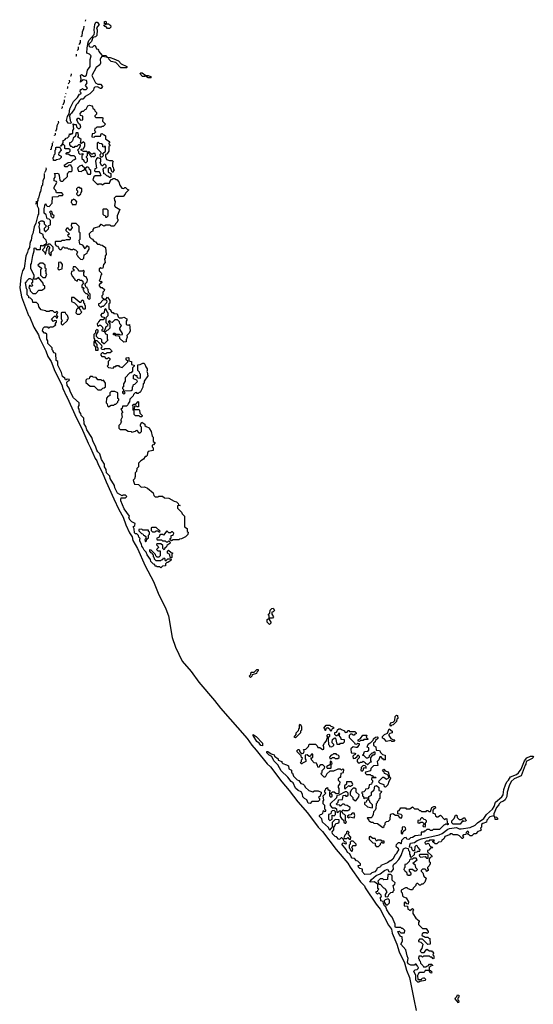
# Model space of a CAD drawing. Extents: x 2708302 to 2968450, y 494490 to 722710.
# Tile 52 of 256: x 2711138 to 2716848, y 691075 to 702027. Entities that reach past the tile are written whole.
import ezdxf

# ---------------------------------------------------------------- set-up
doc = ezdxf.new("R2010")
doc.units = 0

msp = doc.modelspace()

# ---------------------------------------------------------------- linework, layer by layer
at = {"layer": '0CON20XD'}
for points in [[(2711705, 700872), (2711675, 700878), (2711657, 700905), (2711668, 700952), (2711689, 700981), (2711694, 701035), (2711735, 701117), (2711780, 701160), (2711802, 701198), (2711818, 701202), (2711820, 701215), (2711810, 701225), (2711815, 701250), (2711825, 701250), (2711835, 701260), (2711845, 701250), (2711875, 701250), (2711890, 701265), (2711870, 701295), (2711888, 701325), (2711879, 701349), (2711842, 701358), (2711812, 701332), (2711820, 701365), (2711813, 701405), (2711825, 701418), (2711855, 701400), (2711865, 701400), (2711879, 701411), (2711892, 701465), (2711922, 701508), (2711922, 701585), (2711932, 701625), (2711913, 701643), (2711884, 701655), (2711889, 701715), (2711897, 701775), (2711906, 701795), (2711967, 701863), (2711970, 701885), (2711964, 701915), (2711974, 701975), (2711985, 702000), (2711998, 701998), (2712020, 701975), (2711990, 701935), (2711997, 701915), (2711995, 701850), (2711980, 701835), (2711952, 701828), (2711934, 701785), (2711907, 701755), (2711907, 701737), (2711917, 701727), (2711945, 701720), (2711965, 701740), (2711975, 701740), (2711992, 701702), (2712005, 701700), (2712015, 701690), (2712018, 701675), (2712052, 701632), (2712095, 701628), (2712105, 701618), (2712110, 701610), (2712145, 701608), (2712185, 701592), (2712235, 701568), (2712265, 701538), (2712330, 701505), (2712330, 701495), (2712325, 701490), (2712263, 701493), (2712205, 701550), (2712154, 701564), (2712132, 701585), (2712128, 701598), (2712110, 701605), (2712110, 701610), (2712052, 701618), (2712038, 701602), (2712033, 701587), (2712036, 701545), (2712028, 701525), (2711986, 701494), (2711938, 701405), (2711980, 701325), (2712005, 701310), (2712035, 701310), (2712058, 701285), (2712045, 701260), (2712035, 701260), (2712002, 701282), (2711972, 701278), (2711960, 701265), (2711958, 701242), (2711916, 701204), (2711867, 701173), (2711840, 701145), (2711818, 701142), (2711801, 701129), (2711783, 701097), (2711765, 701080), (2711748, 701035), (2711715, 700988), (2711698, 700972), (2711690, 700955), (2711698, 700905), (2711710, 700885), (2711705, 700872)], [(2711849, 701956), (2711850, 701955), (2711848, 701925), (2711832, 701888), (2711827, 701843), (2711818, 701836)], [(2711868, 702027), (2711870, 702025), (2711865, 702010), (2711864, 702011)], [(2712135, 701930), (2712115, 701930), (2712098, 701948), (2712085, 701950), (2712070, 701965), (2712100, 701975), (2712100, 701980), (2712082, 701982), (2712082, 702008), (2712095, 702010), (2712100, 702005), (2712100, 701980), (2712125, 701980), (2712135, 701970), (2712148, 701968), (2712150, 701945), (2712135, 701930)], [(2711789, 701725), (2711788, 701695), (2711778, 701685)], [(2711809, 701801), (2711808, 701775), (2711800, 701755), (2711796, 701753)], [(2711767, 701642), (2711765, 701620), (2711761, 701620)], [(2711709, 701426), (2711710, 701425), (2711705, 701400), (2711702, 701403)], [(2712595, 701380), (2712565, 701382), (2712535, 701400), (2712526, 701394), (2712504, 701394), (2712473, 701427), (2712485, 701437), (2712500, 701435), (2712538, 701408), (2712567, 701407), (2712590, 701395), (2712600, 701385), (2712595, 701380)], [(2711670, 701285), (2711670, 701265), (2711665, 701260), (2711664, 701263)], [(2711689, 701354), (2711690, 701335), (2711685, 701320), (2711678, 701313)], [(2711640, 701174), (2711640, 701165), (2711637, 701164)], [(2711649, 701208), (2711650, 701205), (2711647, 701198)], [(2712705, 695930), (2712695, 695940), (2712665, 695940), (2712655, 695950), (2712645, 695950), (2712638, 695968), (2712625, 695970), (2712595, 696002), (2712592, 696022), (2712554, 696075), (2712543, 696103), (2712522, 696125), (2712508, 696158), (2712495, 696170), (2712492, 696192), (2712473, 696225), (2712472, 696248), (2712478, 696258), (2712462, 696272), (2712458, 696288), (2712438, 696308), (2712425, 696310), (2712415, 696320), (2712410, 696365), (2712400, 696385), (2712418, 696402), (2712420, 696425), (2712385, 696440), (2712365, 696460), (2712352, 696485), (2712360, 696505), (2712298, 696585), (2712263, 696677), (2712260, 696695), (2712265, 696710), (2712315, 696710), (2712330, 696725), (2712315, 696740), (2712285, 696740), (2712275, 696730), (2712225, 696760), (2712195, 696820), (2712190, 696845), (2712142, 696925), (2712138, 696948), (2712102, 696985), (2712100, 697025), (2712080, 697055), (2712080, 697085), (2712047, 697135), (2712028, 697198), (2712005, 697220), (2711995, 697240), (2711982, 697285), (2711955, 697330), (2711940, 697380), (2711884, 697465), (2711872, 697502), (2711855, 697530), (2711850, 697595), (2711835, 697610), (2711822, 697625), (2711818, 697648), (2711802, 697665), (2711800, 697695), (2711790, 697705), (2711790, 697725), (2711800, 697735), (2711800, 697765), (2711735, 697822), (2711702, 697885), (2711688, 697928), (2711665, 697960), (2711660, 697995), (2711672, 698008), (2711688, 698012), (2711690, 698025), (2711665, 698030), (2711655, 698020), (2711645, 698020), (2711638, 698038), (2711615, 698060), (2711602, 698102), (2711562, 698185), (2711560, 698225), (2711542, 698235), (2711540, 698315), (2711522, 698322), (2711510, 698335), (2711510, 698345), (2711500, 698355), (2711498, 698378), (2711452, 698425), (2711450, 698455), (2711440, 698475), (2711438, 698528), (2711425, 698540), (2711415, 698540), (2711392, 698565), (2711400, 698595), (2711415, 698610), (2711445, 698610), (2711455, 698600), (2711465, 698600), (2711475, 698610), (2711505, 698610), (2711538, 698632), (2711530, 698645), (2711548, 698662), (2711548, 698678), (2711525, 698680), (2711515, 698670), (2711490, 698695), (2711525, 698730), (2711538, 698728), (2711542, 698712), (2711558, 698712), (2711560, 698725), (2711550, 698735), (2711550, 698755), (2711558, 698762), (2711560, 698775), (2711545, 698780), (2711535, 698770), (2711525, 698770), (2711505, 698790), (2711475, 698790), (2711465, 698780), (2711435, 698780), (2711425, 698790), (2711375, 698800), (2711350, 698835), (2711348, 698858), (2711325, 698880), (2711282, 698882), (2711278, 698908), (2711258, 698928), (2711240, 698935), (2711238, 698948), (2711222, 698965), (2711220, 699025), (2711213, 699035), (2711203, 699103), (2711205, 699110), (2711218, 699112), (2711220, 699125), (2711242, 699148), (2711255, 699150), (2711280, 699135), (2711280, 699105), (2711270, 699095), (2711280, 699065), (2711265, 699060), (2711255, 699070), (2711245, 699070), (2711240, 699045), (2711250, 699035), (2711252, 699012), (2711285, 698980), (2711315, 698980), (2711352, 699018), (2711385, 699020), (2711418, 699042), (2711418, 699068), (2711402, 699072), (2711400, 699095), (2711378, 699118), (2711345, 699160), (2711325, 699140), (2711292, 699142), (2711290, 699155), (2711300, 699165), (2711300, 699185), (2711260, 699255), (2711260, 699305), (2711270, 699315), (2711284, 699406), (2711300, 699455), (2711300, 699485), (2711308, 699488), (2711325, 699470), (2711365, 699470), (2711370, 699475), (2711372, 699518), (2711395, 699510), (2711412, 699528), (2711428, 699532), (2711440, 699545), (2711432, 699575), (2711403, 699603), (2711398, 699638), (2711360, 699655), (2711363, 699695), (2711354, 699725), (2711360, 699755), (2711350, 699765), (2711350, 699775), (2711375, 699790), (2711395, 699790), (2711408, 699778), (2711410, 699755), (2711430, 699735), (2711428, 699722), (2711410, 699705), (2711410, 699685), (2711422, 699672), (2711428, 699672), (2711458, 699702), (2711460, 699715), (2711450, 699725), (2711462, 699738), (2711480, 699745), (2711480, 699795), (2711465, 699810), (2711442, 699812), (2711430, 699855), (2711410, 699875), (2711410, 699925), (2711420, 699975), (2711428, 699978), (2711430, 699965), (2711442, 699952), (2711465, 699950), (2711500, 699985), (2711502, 700058), (2711565, 700060), (2711575, 700070), (2711615, 700070), (2711620, 700075), (2711618, 700088), (2711605, 700100), (2711545, 700100), (2711538, 700128), (2711520, 700145), (2711520, 700165), (2711550, 700215), (2711548, 700228), (2711520, 700235), (2711522, 700262), (2711530, 700275), (2711530, 700305), (2711522, 700318), (2711555, 700320), (2711570, 700315), (2711578, 700295), (2711582, 700242), (2711595, 700230), (2711618, 700232), (2711628, 700242), (2711630, 700255), (2711648, 700262), (2711668, 700282), (2711670, 700315), (2711678, 700322), (2711682, 700338), (2711715, 700340), (2711720, 700345), (2711720, 700385), (2711712, 700392), (2711708, 700408), (2711685, 700410), (2711665, 700390), (2711642, 700392), (2711632, 700408), (2711675, 700440), (2711708, 700442), (2711735, 700470), (2711748, 700472), (2711760, 700485), (2711758, 700498), (2711742, 700512), (2711705, 700512), (2711675, 700530), (2711652, 700532), (2711665, 700550), (2711688, 700552), (2711700, 700565), (2711698, 700578), (2711685, 700590), (2711645, 700590), (2711640, 700595), (2711640, 700625), (2711625, 700640), (2711610, 700640), (2711600, 700625), (2711595, 700620), (2711590, 700625), (2711610, 700640), (2711620, 700665), (2711620, 700685), (2711638, 700692), (2711655, 700710), (2711668, 700712), (2711688, 700732), (2711692, 700758), (2711705, 700750), (2711715, 700760), (2711728, 700762), (2711730, 700795), (2711738, 700815), (2711732, 700868), (2711745, 700860), (2711765, 700860), (2711770, 700835), (2711788, 700818), (2711802, 700818), (2711818, 700832), (2711808, 700858), (2711792, 700872), (2711772, 700915), (2711785, 700930), (2711795, 700930), (2711815, 700910), (2711838, 700912), (2711840, 700955), (2711812, 700962), (2711810, 700985), (2711832, 701008), (2711845, 701010), (2711865, 701030), (2711878, 701032), (2711895, 701070), (2711915, 701078), (2711938, 701068), (2711948, 701058), (2711952, 701042), (2711968, 701028), (2711972, 701012), (2711990, 700995), (2711990, 700975), (2711972, 700958), (2711972, 700952), (2711985, 700940), (2712055, 700940), (2712060, 700935), (2712058, 700898), (2712090, 700865), (2712065, 700840), (2712055, 700840), (2712045, 700830), (2711995, 700830), (2711985, 700820), (2711972, 700818), (2711970, 700795), (2711978, 700788), (2711980, 700775), (2711965, 700760), (2711942, 700758), (2711940, 700725), (2711965, 700720), (2711975, 700730), (2712035, 700730), (2712042, 700758), (2712055, 700760), (2712065, 700750), (2712078, 700748), (2712090, 700735), (2712092, 700702), (2712138, 700668), (2712130, 700655), (2712130, 700645), (2712140, 700635), (2712140, 700625), (2712130, 700615), (2712130, 700565), (2712105, 700530), (2712092, 700528), (2712090, 700505), (2712102, 700472), (2712135, 700460), (2712165, 700460), (2712178, 700448), (2712170, 700435), (2712170, 700395), (2712178, 700388), (2712180, 700365), (2712190, 700355), (2712182, 700348), (2712178, 700332), (2712165, 700330), (2712148, 700378), (2712135, 700380), (2712122, 700368), (2712122, 700332), (2712150, 700315), (2712150, 700275), (2712145, 700270), (2712135, 700270), (2712118, 700288), (2712105, 700290), (2712088, 700308), (2712072, 700312), (2712070, 700355), (2712060, 700365), (2712075, 700380), (2712098, 700382), (2712100, 700405), (2712088, 700418), (2712075, 700420), (2712058, 700402), (2712052, 700402), (2712032, 700435), (2712040, 700455), (2712038, 700478), (2712005, 700490), (2711992, 700478), (2711980, 700455), (2711990, 700375), (2711972, 700368), (2711970, 700345), (2711975, 700340), (2712018, 700338), (2712030, 700325), (2712040, 700295), (2712035, 700290), (2711975, 700290)], [(2711610, 701063), (2711610, 701045), (2711605, 701040), (2711604, 701041)], [(2711630, 701137), (2711630, 701115), (2711620, 701085), (2711614, 701079)], [(2711566, 700899), (2711566, 700900), (2711566, 700899), (2711568, 700885), (2711552, 700848), (2711548, 700808), (2711535, 700784)], [(2711530, 700766), (2711530, 700745), (2711525, 700740), (2711524, 700743)], [(2711875, 700440), (2711890, 700455), (2711890, 700485), (2711880, 700495), (2711880, 700505), (2711890, 700515), (2711890, 700555), (2711885, 700560), (2711845, 700560), (2711820, 700575), (2711822, 700588), (2711848, 700592), (2711860, 700625), (2711860, 700655), (2711845, 700670), (2711825, 700650), (2711812, 700652), (2711820, 700695), (2711780, 700725), (2711790, 700735), (2711788, 700768), (2711765, 700770), (2711760, 700765), (2711758, 700732), (2711732, 700708), (2711725, 700680), (2711705, 700660), (2711692, 700658), (2711690, 700635), (2711702, 700622), (2711715, 700620), (2711725, 700610), (2711745, 700610), (2711755, 700620), (2711778, 700622), (2711795, 700640), (2711808, 700638), (2711810, 700625), (2711800, 700595), (2711780, 700575), (2711790, 700565), (2711790, 700545), (2711805, 700530), (2711838, 700538), (2711840, 700525), (2711830, 700515), (2711830, 700485), (2711850, 700465), (2711852, 700452), (2711865, 700440), (2711875, 700440)], [(2711500, 700654), (2711500, 700625), (2711490, 700615), (2711485, 700580), (2711482, 700586)], [(2711504, 700670), (2711510, 700665), (2711502, 700661)], [(2712055, 700500), (2712070, 700515), (2712062, 700538), (2712090, 700565), (2712090, 700615), (2712085, 700620), (2712075, 700610), (2712062, 700612), (2712060, 700635), (2712048, 700648), (2712025, 700650), (2712015, 700660), (2712005, 700660), (2712000, 700655), (2712000, 700595), (2712040, 700555), (2712040, 700535), (2712030, 700525), (2712032, 700502), (2712055, 700500)], [(2711512, 700462), (2711510, 700495), (2711518, 700502), (2711520, 700525), (2711530, 700535), (2711530, 700575), (2711540, 700585), (2711540, 700605), (2711545, 700610), (2711585, 700610), (2711600, 700575), (2711572, 700548), (2711570, 700525), (2711598, 700508), (2711598, 700495), (2711580, 700475), (2711545, 700470), (2711535, 700462), (2711512, 700462)], [(2711965, 700500), (2711980, 700515), (2711978, 700538), (2711955, 700540), (2711945, 700530), (2711935, 700530), (2711908, 700558), (2711902, 700558), (2711902, 700542), (2711918, 700528), (2711920, 700515), (2711932, 700502), (2711955, 700510), (2711965, 700500)], [(2711825, 700340), (2711835, 700350), (2711848, 700352), (2711860, 700365), (2711858, 700378), (2711840, 700395), (2711835, 700410), (2711802, 700398), (2711780, 700375), (2711792, 700342), (2711825, 700340)], [(2711410, 700318), (2711408, 700265), (2711395, 700240), (2711390, 700185), (2711380, 700175), (2711370, 700115), (2711360, 700105), (2711347, 700043), (2711340, 700035), (2711340, 700015), (2711330, 700005), (2711330, 699955), (2711348, 699928), (2711348, 699865), (2711338, 699852), (2711318, 699765), (2711298, 699722), (2711285, 699650), (2711272, 699625), (2711266, 699575), (2711257, 699563), (2711251, 699539), (2711246, 699495), (2711230, 699470), (2711225, 699440), (2711206, 699395), (2711186, 699265), (2711170, 699235), (2711151, 699159), (2711138, 699045), (2711157, 698945), (2711236, 698736), (2711245, 698727), (2711296, 698606), (2711345, 698520), (2711357, 698485), (2711427, 698343), (2711452, 698282), (2711486, 698225), (2711528, 698118), (2711606, 697966), (2711616, 697926), (2711656, 697836), (2711666, 697825), (2711769, 697595), (2711826, 697486), (2711897, 697317), (2711926, 697265), (2711976, 697146), (2711995, 697120), (2712008, 697078), (2712056, 696996), (2712097, 696887), (2712185, 696697), (2712238, 696578), (2712286, 696495), (2712318, 696408), (2712359, 696319), (2712386, 696275), (2712397, 696235), (2712446, 696145), (2712531, 695951), (2712625, 695777), (2712677, 695647), (2712763, 695475), (2712790, 695395), (2712831, 695155), (2712868, 695048), (2712942, 694892), (2713045, 694776), (2713129, 694659), (2713305, 694456), (2713370, 694370), (2713665, 694033), (2713718, 693958), (2713765, 693903), (2713890, 693750), (2713925, 693716), (2714051, 693551), (2714134, 693455), (2714228, 693328), (2714336, 693205), (2714457, 693047), (2714505, 692997), (2714657, 692797), (2714786, 692644), (2714810, 692600), (2714927, 692437), (2714971, 692391), (2714979, 692369), (2715099, 692189), (2715146, 692135), (2715236, 691956), (2715271, 691911), (2715278, 691865), (2715330, 691745), (2715357, 691657), (2715416, 691535), (2715436, 691455), (2715471, 691375), (2715521, 691131), (2715547, 691007)], [(2711427, 700381), (2711430, 700365), (2711420, 700335), (2711412, 700327)], [(2711925, 700310), (2711930, 700315), (2711928, 700348), (2711912, 700362), (2711910, 700375), (2711898, 700388), (2711882, 700388), (2711870, 700375), (2711870, 700355), (2711880, 700345), (2711882, 700322), (2711895, 700310), (2711925, 700310)], [(2711975, 700290), (2711962, 700278), (2711950, 700245), (2712005, 700190), (2712015, 700200), (2712045, 700200), (2712055, 700190), (2712085, 700210), (2712135, 700210), (2712152, 700248), (2712165, 700250), (2712175, 700260), (2712195, 700260), (2712205, 700250), (2712218, 700248), (2712240, 700225), (2712250, 700185), (2712272, 700152), (2712295, 700150), (2712305, 700160), (2712315, 700160), (2712332, 700142), (2712350, 700135), (2712312, 700098), (2712310, 700085), (2712288, 700062), (2712208, 700062), (2712188, 700042), (2712190, 700015), (2712198, 700005), (2712190, 699955), (2712202, 699942), (2712215, 699940), (2712250, 699915), (2712220, 699845), (2712220, 699815), (2712227, 699807), (2712227, 699793), (2712220, 699775), (2712202, 699758), (2712200, 699745), (2712185, 699730), (2712155, 699732), (2712145, 699740), (2712095, 699740), (2712075, 699732), (2712045, 699750), (2712035, 699750), (2712018, 699722), (2711962, 699708), (2711950, 699695), (2711950, 699675), (2711932, 699668), (2711910, 699645), (2711912, 699612), (2711932, 699592), (2711946, 699586), (2711962, 699562), (2711980, 699555), (2712002, 699532), (2712025, 699530), (2712032, 699522), (2712055, 699518), (2712090, 699495), (2712097, 699415), (2712088, 699402), (2712087, 699373), (2712080, 699365), (2712088, 699325), (2712070, 699305), (2712060, 699265), (2712045, 699260), (2712035, 699270), (2712020, 699255), (2712020, 699235), (2712045, 699210), (2712050, 699195), (2712040, 699185), (2712030, 699135), (2712020, 699125), (2712035, 699110), (2712048, 699118), (2712050, 699105), (2712022, 699078), (2712020, 699065), (2712035, 699050), (2712055, 699050), (2712080, 699025), (2712078, 699012), (2712060, 698995), (2712060, 698965), (2712050, 698955), (2712052, 698942), (2712075, 698920), (2712095, 698920), (2712115, 698940), (2712140, 698905), (2712140, 698875), (2712130, 698865), (2712130, 698815), (2712150, 698795), (2712150, 698785), (2712162, 698772), (2712175, 698770), (2712185, 698760), (2712220, 698755), (2712232, 698722), (2712245, 698710), (2712275, 698710), (2712295, 698718), (2712328, 698698), (2712330, 698685), (2712320, 698675), (2712320, 698635), (2712345, 698630), (2712358, 698638), (2712367, 698565), (2712355, 698540), (2712330, 698515), (2712332, 698495), (2712320, 698465), (2712320, 698445), (2712295, 698440), (2712252, 698482), (2712250, 698495), (2712238, 698508), (2712205, 698510), (2712195, 698520), (2712182, 698522), (2712180, 698535), (2712185, 698540), (2712195, 698540), (2712205, 698530), (2712245, 698530), (2712255, 698520), (2712280, 698525), (2712280, 698535), (2712250, 698585), (2712250, 698595), (2712270, 698625), (2712250, 698645), (2712248, 698668), (2712225, 698690), (2712195, 698690), (2712165, 698660), (2712152, 698662), (2712135, 698680), (2712120, 698665), (2712140, 698645), (2712140, 698595), (2712118, 698572), (2712105, 698570), (2712095, 698560), (2712080, 698560), (2712092, 698532), (2712110, 698525), (2712110, 698475), (2712120, 698465), (2712078, 698422), (2712072, 698422), (2712052, 698442), (2712050, 698465), (2712038, 698478), (2712015, 698480), (2711992, 698502), (2711990, 698525), (2712010, 698555), (2712010, 698575), (2711995, 698580), (2711982, 698568), (2711980, 698545), (2711960, 698525), (2711960, 698485), (2711970, 698475), (2711970, 698455), (2711960, 698445), (2711960, 698405), (2711980, 698385), (2711982, 698352), (2712008, 698352), (2712010, 698375), (2712000, 698385), (2712000, 698415), (2711980, 698435), (2711982, 698458), (2711995, 698460), (2712048, 698408), (2712050, 698385), (2712040, 698375), (2712052, 698362), (2712075, 698360), (2712085, 698370), (2712135, 698370), (2712158, 698348), (2712160, 698335), (2712145, 698320), (2712105, 698320), (2712095, 698310), (2712075, 698310), (2712065, 698320), (2712055, 698320), (2712040, 698305), (2712040, 698295), (2712052, 698282), (2712075, 698280), (2712095, 698260), (2712115, 698260), (2712125, 698270), (2712138, 698258), (2712138, 698242), (2712120, 698225), (2712120, 698185), (2712110, 698175), (2712125, 698160), (2712175, 698150), (2712192, 698168), (2712205, 698170), (2712215, 698180), (2712235, 698180), (2712245, 698170), (2712275, 698160), (2712338, 698222), (2712338, 698228), (2712320, 698245), (2712320, 698265), (2712345, 698270), (2712350, 698265), (2712352, 698232), (2712380, 698225), (2712382, 698192), (2712410, 698185), (2712410, 698175), (2712390, 698155), (2712390, 698115), (2712385, 698110), (2712375, 698100), (2712362, 698098), (2712310, 698045), (2712310, 698005), (2712290, 697975), (2712290, 697945), (2712280, 697935), (2712280, 697925), (2712290, 697915), (2712290, 697895), (2712282, 697888), (2712280, 697875), (2712295, 697860), (2712310, 697875), (2712300, 697885), (2712305, 697900), (2712378, 697902), (2712390, 697915), (2712390, 697945), (2712398, 697952), (2712402, 697968), (2712418, 697972), (2712448, 698002), (2712438, 698018), (2712402, 698032), (2712402, 698068), (2712415, 698080), (2712425, 698070), (2712438, 698068), (2712440, 698055), (2712452, 698042), (2712475, 698040), (2712480, 698045), (2712480, 698085), (2712472, 698092), (2712468, 698108), (2712450, 698125), (2712452, 698188), (2712475, 698190), (2712505, 698208), (2712517, 698207), (2712530, 698195), (2712540, 698165), (2712556, 698145), (2712556, 698124), (2712550, 698115), (2712556, 698106), (2712562, 698065), (2712520, 698005), (2712520, 697985), (2712510, 697975), (2712505, 697940), (2712475, 697880), (2712465, 697880), (2712455, 697870), (2712445, 697870), (2712435, 697880), (2712422, 697878), (2712402, 697858), (2712398, 697842), (2712362, 697808), (2712360, 697775), (2712342, 697758), (2712340, 697745), (2712325, 697730), (2712280, 697730), (2712278, 697702), (2712262, 697698), (2712280, 697665), (2712280, 697655), (2712270, 697645), (2712278, 697605), (2712260, 697575), (2712260, 697565), (2712270, 697555), (2712262, 697548), (2712258, 697532), (2712240, 697515), (2712240, 697485), (2712255, 697470), (2712315, 697468), (2712345, 697450), (2712375, 697448), (2712385, 697440), (2712425, 697450), (2712435, 697460), (2712462, 697432), (2712475, 697430), (2712490, 697445), (2712490, 697495), (2712480, 697505), (2712480, 697525), (2712495, 697550), (2712528, 697528), (2712530, 697515), (2712542, 697502), (2712578, 697488), (2712580, 697475), (2712600, 697445), (2712610, 697395), (2712620, 697385), (2712620, 697335), (2712640, 697325), (2712640, 697315), (2712625, 697300), (2712610, 697295), (2712610, 697275), (2712620, 697265), (2712620, 697235), (2712567, 697223), (2712558, 697205), (2712555, 697180), (2712545, 697170), (2712532, 697168), (2712515, 697140), (2712485, 697120), (2712460, 697095), (2712458, 697055), (2712440, 697035), (2712435, 697000), (2712420, 696985), (2712422, 696945), (2712415, 696920), (2712400, 696905), (2712412, 696862), (2712457, 696857), (2712488, 696828), (2712525, 696830), (2712560, 696815), (2712620, 696765), (2712630, 696735), (2712645, 696720), (2712675, 696720), (2712685, 696728), (2712725, 696726), (2712748, 696708), (2712796, 696706), (2712855, 696670), (2712880, 696665), (2712900, 696645), (2712902, 696632), (2712920, 696625), (2712892, 696618), (2712892, 696592), (2712938, 696548), (2712942, 696532), (2712970, 696505), (2712970, 696385), (2712998, 696368), (2713000, 696335), (2713010, 696325), (2713005, 696300), (2712980, 696275), (2712937, 696253), (2712915, 696250), (2712905, 696240), (2712845, 696240), (2712825, 696230), (2712812, 696242), (2712810, 696255), (2712820, 696265), (2712822, 696288), (2712838, 696292), (2712848, 696302), (2712850, 696315), (2712835, 696330), (2712825, 696330), (2712815, 696320), (2712795, 696320), (2712775, 696340), (2712738, 696292), (2712725, 696300), (2712705, 696300), (2712692, 696288), (2712688, 696272), (2712660, 696255), (2712665, 696240), (2712715, 696240), (2712725, 696230), (2712755, 696230), (2712765, 696220), (2712785, 696220), (2712795, 696230), (2712810, 696215), (2712808, 696202), (2712772, 696178), (2712770, 696165), (2712752, 696148), (2712745, 696130), (2712730, 696145), (2712728, 696178), (2712708, 696198), (2712662, 696198), (2712660, 696185), (2712678, 696168), (2712680, 696155), (2712660, 696135), (2712675, 696120), (2712698, 696118), (2712698, 696062), (2712685, 696050), (2712665, 696050), (2712652, 696062), (2712648, 696078), (2712598, 696128), (2712585, 696130), (2712580, 696125), (2712580, 696115), (2712592, 696102), (2712608, 696098), (2712610, 696085), (2712620, 696075), (2712620, 696055), (2712628, 696048), (2712632, 696032), (2712652, 696012), (2712705, 696010), (2712715, 696020), (2712728, 696022), (2712735, 696040), (2712748, 696038), (2712755, 696010), (2712765, 696010), (2712775, 696020), (2712785, 696030), (2712815, 696030), (2712820, 696025), (2712818, 696012), (2712785, 695990), (2712772, 695988), (2712760, 695975), (2712758, 695952), (2712725, 695950), (2712705, 695930)], [(2711795, 700070), (2711818, 700092), (2711820, 700105), (2711830, 700115), (2711828, 700148), (2711815, 700150), (2711805, 700160), (2711785, 700160), (2711770, 700145), (2711770, 700135), (2711780, 700125), (2711780, 700105), (2711772, 700098), (2711770, 700085), (2711782, 700072), (2711795, 700070)], [(2711314, 699975), (2711323, 699987), (2711323, 700010)], [(2711765, 699970), (2711772, 700002), (2711758, 700018), (2711735, 700030), (2711725, 700020), (2711712, 700018), (2711710, 699995), (2711718, 699988), (2711722, 699972), (2711765, 699970)], [(2711505, 699820), (2711518, 699832), (2711520, 699845), (2711502, 699862), (2711500, 699885), (2711485, 699900), (2711470, 699885), (2711480, 699875), (2711482, 699842), (2711505, 699820)], [(2712105, 699830), (2712120, 699845), (2712120, 699905), (2712105, 699920), (2712065, 699920), (2712060, 699915), (2712060, 699865), (2712072, 699852), (2712090, 699845), (2712092, 699832), (2712105, 699830)], [(2711835, 699360), (2711850, 699375), (2711855, 699410), (2711888, 699432), (2711890, 699445), (2711910, 699475), (2711910, 699495), (2711885, 699510), (2711872, 699498), (2711865, 699480), (2711838, 699518), (2711805, 699530), (2711800, 699575), (2711810, 699585), (2711810, 699655), (2711800, 699665), (2711800, 699725), (2711765, 699760), (2711715, 699760), (2711710, 699735), (2711718, 699728), (2711720, 699715), (2711698, 699682), (2711682, 699692), (2711675, 699710), (2711662, 699708), (2711650, 699695), (2711652, 699682), (2711690, 699645), (2711670, 699625), (2711682, 699612), (2711698, 699608), (2711700, 699585), (2711695, 699580), (2711655, 699580), (2711635, 699570), (2711605, 699570), (2711595, 699560), (2711535, 699560), (2711530, 699555), (2711530, 699525), (2711542, 699512), (2711558, 699508), (2711570, 699495), (2711572, 699482), (2711585, 699470), (2711598, 699472), (2711608, 699482), (2711612, 699498), (2711625, 699500), (2711635, 699490), (2711665, 699490), (2711675, 699480), (2711695, 699480), (2711705, 699470), (2711725, 699470), (2711735, 699480), (2711745, 699470), (2711758, 699468), (2711780, 699445), (2711770, 699415), (2711780, 699405), (2711782, 699392), (2711812, 699362), (2711835, 699360)], [(2711485, 699400), (2711490, 699425), (2711480, 699435), (2711510, 699465), (2711508, 699498), (2711475, 699530), (2711455, 699530), (2711445, 699520), (2711422, 699518), (2711410, 699485), (2711392, 699468), (2711392, 699462), (2711418, 699438), (2711420, 699420), (2711428, 699422), (2711430, 699455), (2711440, 699465), (2711440, 699485), (2711448, 699492), (2711452, 699508), (2711458, 699508), (2711470, 699495), (2711470, 699485), (2711460, 699475), (2711460, 699425), (2711485, 699400)], [(2711425, 699160), (2711440, 699195), (2711432, 699202), (2711430, 699225), (2711420, 699235), (2711430, 699245), (2711430, 699255), (2711420, 699265), (2711420, 699295), (2711395, 699320), (2711365, 699320), (2711340, 699295), (2711380, 699265), (2711380, 699255), (2711370, 699245), (2711370, 699185), (2711395, 699160), (2711425, 699160)], [(2711575, 699240), (2711585, 699250), (2711610, 699255), (2711612, 699305), (2711595, 699330), (2711570, 699325), (2711570, 699275), (2711562, 699268), (2711560, 699255), (2711575, 699240)], [(2711915, 698920), (2711920, 698925), (2711920, 698975), (2711902, 698992), (2711900, 699025), (2711890, 699035), (2711888, 699048), (2711872, 699052), (2711870, 699075), (2711860, 699085), (2711888, 699112), (2711890, 699135), (2711878, 699168), (2711862, 699172), (2711850, 699185), (2711850, 699215), (2711858, 699228), (2711845, 699240), (2711835, 699230), (2711795, 699230), (2711788, 699248), (2711758, 699278), (2711732, 699278), (2711730, 699255), (2711738, 699248), (2711740, 699235), (2711712, 699228), (2711708, 699205), (2711720, 699175), (2711748, 699145), (2711750, 699135), (2711775, 699120), (2711782, 699138), (2711795, 699140), (2711805, 699130), (2711825, 699130), (2711838, 699118), (2711840, 699105), (2711850, 699095), (2711830, 699075), (2711830, 699050), (2711848, 699048), (2711850, 699035), (2711840, 699025), (2711848, 699018), (2711852, 699002), (2711872, 698982), (2711885, 698980), (2711898, 698968), (2711900, 698955), (2711892, 698948), (2711890, 698935), (2711902, 698922), (2711915, 698920)], [(2711865, 698810), (2711870, 698815), (2711870, 698845), (2711862, 698852), (2711860, 698865), (2711850, 698875), (2711850, 698895), (2711838, 698908), (2711822, 698898), (2711818, 698882), (2711805, 698880), (2711738, 698938), (2711712, 698938), (2711712, 698892), (2711748, 698878), (2711780, 698845), (2711782, 698832), (2711805, 698830), (2711815, 698840), (2711825, 698840), (2711842, 698812), (2711865, 698810)], [(2712045, 698830), (2712055, 698840), (2712068, 698842), (2712108, 698882), (2712110, 698895), (2712098, 698908), (2712065, 698910), (2712028, 698872), (2712012, 698868), (2712012, 698852), (2712032, 698832), (2712045, 698830)], [(2711615, 698630), (2711668, 698682), (2711670, 698695), (2711680, 698705), (2711668, 698738), (2711650, 698755), (2711645, 698770), (2711605, 698770), (2711600, 698765), (2711598, 698705), (2711608, 698675), (2711600, 698665), (2711600, 698645), (2711615, 698630)], [(2711805, 698750), (2711830, 698775), (2711822, 698782), (2711818, 698798), (2711798, 698818), (2711785, 698820), (2711770, 698805), (2711760, 698765), (2711775, 698750), (2711805, 698750)], [(2712080, 698560), (2712080, 698575), (2712088, 698582), (2712100, 698615), (2712120, 698625), (2712118, 698638), (2712100, 698655), (2712100, 698715), (2712120, 698735), (2712120, 698765), (2712112, 698772), (2712095, 698810), (2712080, 698805), (2712078, 698772), (2712065, 698760), (2712052, 698758), (2712040, 698745), (2712040, 698735), (2712052, 698722), (2712078, 698718), (2712078, 698702), (2712065, 698690), (2712032, 698688), (2712012, 698668), (2712010, 698655), (2712000, 698645), (2712002, 698622), (2712015, 698620), (2712025, 698630), (2712035, 698630), (2712058, 698608), (2712060, 698585), (2712052, 698578), (2712050, 698565), (2712075, 698560), (2712080, 698560)], [(2712045, 697910), (2712062, 697928), (2712078, 697932), (2712090, 697945), (2712090, 697985), (2712068, 698018), (2712055, 698010), (2712045, 698020), (2712005, 698020), (2711988, 698048), (2711955, 698050), (2711945, 698060), (2711922, 698058), (2711912, 698048), (2711908, 698032), (2711885, 698030), (2711872, 698018), (2711872, 697992), (2711922, 697952), (2711965, 697950), (2712005, 697910), (2712045, 697910)], [(2712125, 697720), (2712155, 697740), (2712185, 697740), (2712195, 697750), (2712205, 697750), (2712228, 697772), (2712230, 697785), (2712240, 697795), (2712240, 697805), (2712230, 697815), (2712228, 697878), (2712195, 697890), (2712155, 697890), (2712140, 697875), (2712138, 697842), (2712122, 697838), (2712102, 697818), (2712100, 697765), (2712110, 697755), (2712112, 697732), (2712125, 697720)], [(2712495, 697610), (2712475, 697610), (2712465, 697620), (2712425, 697620), (2712410, 697635), (2712410, 697675), (2712400, 697685), (2712400, 697725), (2712392, 697738), (2712405, 697750), (2712428, 697752), (2712455, 697780), (2712460, 697775), (2712458, 697722), (2712445, 697720), (2712435, 697730), (2712412, 697728), (2712410, 697695), (2712415, 697690), (2712465, 697690), (2712470, 697685), (2712472, 697652), (2712500, 697625), (2712495, 697610)], [(2712535, 696220), (2712548, 696232), (2712552, 696248), (2712570, 696265), (2712570, 696295), (2712580, 696305), (2712580, 696325), (2712570, 696335), (2712568, 696348), (2712505, 696350), (2712495, 696360), (2712462, 696358), (2712462, 696342), (2712492, 696312), (2712505, 696310), (2712512, 696292), (2712525, 696290), (2712538, 696278), (2712540, 696255), (2712530, 696245), (2712535, 696220)], [(2712695, 696330), (2712698, 696338), (2712655, 696380), (2712605, 696380), (2712600, 696375), (2712600, 696345), (2712615, 696330), (2712645, 696330), (2712655, 696340), (2712675, 696340), (2712685, 696330), (2712695, 696330)], [(2712825, 696040), (2712810, 696045), (2712808, 696078), (2712780, 696095), (2712780, 696115), (2712793, 696127), (2712822, 696102), (2712840, 696095), (2712830, 696085), (2712830, 696045), (2712825, 696040)], [(2713915, 695300), (2713890, 695325), (2713890, 695355), (2713910, 695370), (2713910, 695395), (2713900, 695405), (2713920, 695425), (2713922, 695458), (2713942, 695478), (2713955, 695480), (2713970, 695455), (2713955, 695440), (2713942, 695438), (2713940, 695415), (2713960, 695385), (2713948, 695372), (2713910, 695370), (2713910, 695355), (2713930, 695325), (2713930, 695315), (2713915, 695300)], [(2713705, 694710), (2713690, 694725), (2713708, 694742), (2713712, 694768), (2713745, 694770), (2713775, 694800), (2713788, 694798), (2713790, 694785), (2713772, 694768), (2713770, 694755), (2713722, 694738), (2713720, 694725), (2713705, 694710)], [(2715265, 694170), (2715253, 694187), (2715272, 694208), (2715288, 694212), (2715308, 694232), (2715312, 694278), (2715325, 694290), (2715338, 694288), (2715340, 694255), (2715330, 694245), (2715328, 694222), (2715288, 694182), (2715275, 694180), (2715265, 694170)], [(2714205, 694040), (2714190, 694045), (2714210, 694075), (2714210, 694095), (2714238, 694122), (2714240, 694135), (2714250, 694145), (2714250, 694185), (2714255, 694190), (2714270, 694165), (2714270, 694125), (2714260, 694115), (2714260, 694095), (2714205, 694040)], [(2714595, 694110), (2714588, 694128), (2714565, 694150), (2714552, 694148), (2714542, 694138), (2714538, 694122), (2714532, 694122), (2714530, 694135), (2714520, 694145), (2714545, 694180), (2714585, 694180), (2714598, 694168), (2714628, 694158), (2714628, 694142), (2714612, 694138), (2714595, 694110)], [(2713835, 693950), (2713818, 693955), (2713801, 693981), (2713775, 693999), (2713732, 694065), (2713732, 694078), (2713768, 694055), (2713835, 693978), (2713835, 693950)], [(2714975, 692520), (2714942, 692555), (2714950, 692565), (2714948, 692578), (2714920, 692585), (2714905, 692600), (2714902, 692618), (2714928, 692622), (2714928, 692638), (2714898, 692668), (2714882, 692672), (2714858, 692698), (2714835, 692702), (2714822, 692715), (2714808, 692748), (2714782, 692765), (2714768, 692798), (2714720, 692855), (2714735, 692870), (2714765, 692860), (2714770, 692865), (2714768, 692878), (2714752, 692882), (2714742, 692892), (2714738, 692908), (2714718, 692928), (2714712, 692928), (2714698, 692912), (2714685, 692910), (2714658, 692938), (2714645, 692940), (2714615, 692970), (2714610, 692995), (2714630, 693015), (2714630, 693045), (2714638, 693052), (2714652, 693088), (2714675, 693090), (2714688, 693102), (2714688, 693128), (2714645, 693130), (2714612, 693098), (2714610, 693065), (2714620, 693055), (2714592, 693028), (2714585, 693010), (2714570, 693040), (2714505, 693100), (2714498, 693138), (2714470, 693165), (2714470, 693175), (2714482, 693188), (2714495, 693190), (2714508, 693202), (2714515, 693230), (2714525, 693220), (2714540, 693225), (2714540, 693235), (2714530, 693245), (2714530, 693285), (2714510, 693305), (2714510, 693335), (2714520, 693345), (2714510, 693395), (2714540, 693425), (2714530, 693435), (2714530, 693455), (2714538, 693462), (2714540, 693475), (2714558, 693488), (2714562, 693462), (2714575, 693460), (2714588, 693448), (2714580, 693435), (2714580, 693395), (2714595, 693380), (2714610, 693385), (2714610, 693405), (2714602, 693412), (2714600, 693425), (2714615, 693440), (2714635, 693440), (2714655, 693420), (2714688, 693422), (2714690, 693475), (2714680, 693485), (2714680, 693505), (2714698, 693522), (2714700, 693545), (2714680, 693565), (2714680, 693585), (2714695, 693600), (2714708, 693602), (2714710, 693645), (2714738, 693652), (2714740, 693685), (2714725, 693690), (2714715, 693680), (2714705, 693690), (2714675, 693690), (2714625, 693670), (2714585, 693670), (2714552, 693638), (2714535, 693600), (2714522, 693602), (2714492, 693632), (2714490, 693645), (2714500, 693655), (2714500, 693675), (2714528, 693702), (2714530, 693715), (2714508, 693738), (2714485, 693740), (2714472, 693728), (2714468, 693712), (2714452, 693712), (2714450, 693735), (2714440, 693745), (2714438, 693758), (2714412, 693762), (2714380, 693795), (2714380, 693805), (2714370, 693815), (2714398, 693822), (2714398, 693858), (2714382, 693858), (2714365, 693830), (2714355, 693830), (2714335, 693850), (2714312, 693848), (2714310, 693805), (2714320, 693795), (2714320, 693775), (2714282, 693758), (2714275, 693750), (2714265, 693750), (2714260, 693765), (2714270, 693775), (2714270, 693795), (2714278, 693802), (2714280, 693815), (2714272, 693822), (2714268, 693838), (2714222, 693882), (2714220, 693895), (2714232, 693908), (2714245, 693910), (2714252, 693882), (2714272, 693862), (2714298, 693872), (2714300, 693895), (2714292, 693908), (2714318, 693912), (2714348, 693942), (2714355, 693970), (2714425, 693970), (2714445, 693950), (2714452, 693932), (2714475, 693930), (2714505, 693910), (2714518, 693912), (2714520, 693935), (2714512, 693955), (2714525, 693980), (2714550, 694005), (2714553, 694027), (2714560, 694035), (2714560, 694055), (2714552, 694065), (2714562, 694078), (2714575, 694080), (2714580, 694075), (2714580, 694055), (2714570, 694045), (2714568, 694025), (2714570, 693965), (2714580, 693955), (2714582, 693942), (2714605, 693940), (2714630, 693955), (2714630, 693965), (2714610, 693985), (2714610, 693995), (2714615, 694020), (2714633, 694037), (2714645, 694040), (2714650, 694035), (2714665, 693970), (2714695, 693970), (2714705, 693980), (2714735, 693980), (2714750, 693995), (2714748, 694018), (2714712, 694022), (2714710, 694035), (2714690, 694065), (2714698, 694088), (2714682, 694088), (2714678, 694072), (2714665, 694060), (2714655, 694060), (2714640, 694075), (2714642, 694098), (2714658, 694102), (2714668, 694112), (2714672, 694128), (2714685, 694140), (2714705, 694140), (2714715, 694130), (2714748, 694118), (2714755, 694100), (2714778, 694102), (2714785, 694120), (2714795, 694120), (2714805, 694110), (2714865, 694110), (2714880, 694095), (2714878, 694082), (2714865, 694080), (2714855, 694070), (2714845, 694070), (2714835, 694080), (2714815, 694080), (2714800, 694065), (2714802, 694042), (2714860, 693985), (2714862, 693972), (2714885, 693970), (2714895, 693980), (2714910, 693975), (2714910, 693965), (2714888, 693932), (2714875, 693930), (2714845, 693940), (2714820, 693915), (2714822, 693872), (2714865, 693870), (2714870, 693865), (2714868, 693852), (2714852, 693848), (2714840, 693835), (2714845, 693810), (2714868, 693812), (2714888, 693832), (2714895, 693850), (2714910, 693835), (2714910, 693815), (2714890, 693795), (2714890, 693775), (2714902, 693762), (2714915, 693760), (2714925, 693770), (2714945, 693770), (2714955, 693778), (2714980, 693765), (2714982, 693752), (2714995, 693750), (2715005, 693740), (2715035, 693770), (2715048, 693772), (2715040, 693785), (2715040, 693815), (2715065, 693850), (2715075, 693850), (2715088, 693862), (2715088, 693878), (2715075, 693880), (2715065, 693870), (2715052, 693868), (2715022, 693838), (2715018, 693822), (2715005, 693812), (2714993, 693813), (2714968, 693838), (2714950, 693845), (2714958, 693852), (2714972, 693888), (2715005, 693890), (2715018, 693902), (2715018, 693928), (2715000, 693935), (2715012, 693968), (2715025, 693980), (2715038, 693982), (2715068, 694012), (2715072, 694028), (2715092, 694048), (2715115, 694050), (2715120, 694045), (2715118, 694032), (2715092, 694008), (2715090, 693995), (2715072, 693978), (2715070, 693955), (2715098, 693938), (2715102, 693902), (2715138, 693898), (2715152, 693872), (2715172, 693852), (2715200, 693845), (2715200, 693795), (2715195, 693790), (2715185, 693800), (2715175, 693800), (2715158, 693828), (2715142, 693828), (2715130, 693795), (2715110, 693775), (2715118, 693732), (2715072, 693728), (2715042, 693698), (2715038, 693672), (2714982, 693658), (2714980, 693645), (2714992, 693632), (2715035, 693630), (2715045, 693620), (2715055, 693620), (2715070, 693600), (2715095, 693600), (2715100, 693595), (2715075, 693590), (2715070, 693600), (2715062, 693598), (2715050, 693585), (2715050, 693575), (2715060, 693565), (2715060, 693545), (2715052, 693538), (2715050, 693525), (2715022, 693518), (2715020, 693485), (2715008, 693472), (2714982, 693468), (2714978, 693452), (2714965, 693440), (2714940, 693435), (2714940, 693425), (2714950, 693415), (2714950, 693395), (2714960, 693385), (2714962, 693362), (2714975, 693370), (2715005, 693370), (2715010, 693365), (2715010, 693355), (2714992, 693338), (2714988, 693322), (2714972, 693318), (2714972, 693302), (2715005, 693270), (2715055, 693260), (2715060, 693265), (2715060, 693295), (2715030, 693325), (2715030, 693335), (2715020, 693345), (2715020, 693385), (2715048, 693402), (2715050, 693435), (2715078, 693462), (2715085, 693500), (2715105, 693510), (2715130, 693485), (2715132, 693452), (2715160, 693445), (2715158, 693432), (2715140, 693415), (2715140, 693365), (2715132, 693358), (2715128, 693342), (2715112, 693328), (2715110, 693315), (2715100, 693305), (2715096, 693254), (2715090, 693235), (2715070, 693215), (2715068, 693185), (2715055, 693160), (2715045, 693150), (2715005, 693150), (2715000, 693145), (2715020, 693125), (2715022, 693112), (2715035, 693110), (2715045, 693100), (2715065, 693100), (2715075, 693090), (2715115, 693088), (2715175, 693040), (2715188, 693052), (2715190, 693065), (2715200, 693075), (2715200, 693095), (2715215, 693110), (2715238, 693112), (2715258, 693132), (2715260, 693185), (2715265, 693190), (2715287, 693197), (2715315, 693180), (2715338, 693178), (2715365, 693150), (2715385, 693150), (2715390, 693175), (2715378, 693188), (2715342, 693192), (2715342, 693228), (2715358, 693232), (2715375, 693260), (2715425, 693260), (2715435, 693250), (2715475, 693250), (2715505, 693270), (2715525, 693250), (2715565, 693250), (2715582, 693232), (2715595, 693230), (2715605, 693220), (2715655, 693220), (2715665, 693230), (2715675, 693230), (2715685, 693220), (2715705, 693220), (2715720, 693265), (2715743, 693277), (2715757, 693277), (2715760, 693255), (2715742, 693248), (2715730, 693235), (2715732, 693202), (2715748, 693198), (2715758, 693188), (2715762, 693172), (2715775, 693160), (2715785, 693160), (2715815, 693180), (2715862, 693132), (2715875, 693140), (2715888, 693138), (2715890, 693095), (2715900, 693085), (2715900, 693075), (2715895, 693070), (2715885, 693080), (2715875, 693080), (2715865, 693070), (2715852, 693068), (2715805, 693020), (2715735, 693020), (2715725, 693010), (2715705, 693010), (2715695, 693020), (2715665, 693020), (2715645, 693000), (2715635, 693000), (2715625, 692990), (2715602, 692988), (2715600, 692955), (2715535, 692950), (2715505, 692932), (2715482, 692928), (2715465, 692910), (2715442, 692912), (2715435, 692930), (2715412, 692928), (2715382, 692898), (2715380, 692865), (2715375, 692860), (2715365, 692870), (2715345, 692870), (2715322, 692848), (2715320, 692835), (2715345, 692810), (2715348, 692795), (2715330, 692765), (2715330, 692755), (2715312, 692738), (2715285, 692690), (2715265, 692670), (2715255, 692670), (2715225, 692650), (2715152, 692618), (2715150, 692605), (2715112, 692588), (2715105, 692570), (2715085, 692550), (2715052, 692538), (2715036, 692524), (2715035, 692522), (2714975, 692520)], [(2714915, 694000), (2714902, 694002), (2714902, 694018), (2714928, 694032), (2714952, 694068), (2714998, 694068), (2714990, 694045), (2715008, 694028), (2715008, 694022), (2714965, 694020), (2714955, 694010), (2714925, 694010), (2714915, 694000)], [(2715295, 694000), (2715275, 694000), (2715265, 694010), (2715215, 694000), (2715188, 694028), (2715170, 694035), (2715170, 694055), (2715192, 694078), (2715228, 694092), (2715245, 694140), (2715280, 694115), (2715280, 694095), (2715252, 694088), (2715242, 694078), (2715240, 694065), (2715262, 694032), (2715285, 694020), (2715308, 694018), (2715295, 694000)], [(2714365, 693310), (2714345, 693312), (2714330, 693350), (2714302, 693365), (2714285, 693383), (2714282, 693412), (2714268, 693438), (2714235, 693452), (2714205, 693478), (2714178, 693538), (2714155, 693552), (2714120, 693600), (2714045, 693673), (2714008, 693738), (2713963, 693785), (2713942, 693832), (2713912, 693845), (2713885, 693872), (2713884, 693886), (2713895, 693888), (2713935, 693860), (2713965, 693850), (2713970, 693835), (2714010, 693805), (2714012, 693792), (2714050, 693775), (2714050, 693765), (2714062, 693752), (2714105, 693740), (2714126, 693726), (2714130, 693695), (2714158, 693678), (2714160, 693655), (2714170, 693645), (2714182, 693612), (2714222, 693572), (2714240, 693565), (2714262, 693532), (2714290, 693525), (2714305, 693510), (2714312, 693492), (2714352, 693452), (2714395, 693440), (2714415, 693448), (2714455, 693450), (2714490, 693435), (2714490, 693415), (2714482, 693408), (2714478, 693392), (2714460, 693375), (2714470, 693365), (2714470, 693345), (2714455, 693330), (2714385, 693330), (2714365, 693310)], [(2714675, 693810), (2714688, 693822), (2714690, 693835), (2714678, 693848), (2714665, 693850), (2714655, 693860), (2714625, 693860), (2714615, 693850), (2714602, 693848), (2714580, 693825), (2714585, 693810), (2714605, 693810), (2714615, 693820), (2714635, 693820), (2714645, 693810), (2714675, 693810)], [(2715575, 691320), (2715565, 691320), (2715542, 691345), (2715540, 691395), (2715520, 691445), (2715535, 691460), (2715558, 691462), (2715568, 691472), (2715570, 691485), (2715560, 691495), (2715558, 691508), (2715545, 691520), (2715535, 691520), (2715525, 691510), (2715485, 691510), (2715456, 691526), (2715450, 691545), (2715458, 691585), (2715444, 691614), (2715432, 691682), (2715374, 691744), (2715392, 691778), (2715390, 691825), (2715375, 691830), (2715355, 691850), (2715340, 691885), (2715355, 691890), (2715375, 691870), (2715415, 691870), (2715420, 691895), (2715398, 691918), (2715385, 691920), (2715375, 691930), (2715315, 691930), (2715310, 691935), (2715310, 691965), (2715280, 692045), (2715252, 692075), (2715220, 692125), (2715208, 692158), (2715195, 692170), (2715182, 692195), (2715178, 692218), (2715153, 692225), (2715150, 692265), (2715160, 692275), (2715158, 692288), (2715135, 692310), (2715125, 692310), (2715115, 692300), (2715102, 692315), (2715102, 692328), (2715118, 692332), (2715120, 692345), (2715130, 692355), (2715120, 692365), (2715118, 692408), (2715098, 692428), (2715077, 692437), (2715030, 692435), (2715049, 692465), (2715102, 692508), (2715145, 692526), (2715195, 692564), (2715225, 692577), (2715242, 692552), (2715270, 692550), (2715292, 692578), (2715291, 692615), (2715298, 692632), (2715321, 692649), (2715353, 692685), (2715378, 692732), (2715404, 692805), (2715411, 692809), (2715425, 692814), (2715458, 692808), (2715460, 692785), (2715470, 692775), (2715470, 692745), (2715480, 692735), (2715480, 692715), (2715495, 692710), (2715528, 692742), (2715532, 692768), (2715555, 692770), (2715565, 692780), (2715585, 692780), (2715590, 692795), (2715562, 692822), (2715558, 692838), (2715545, 692840), (2715530, 692825), (2715528, 692782), (2715512, 692782), (2715500, 692795), (2715498, 692818), (2715472, 692822), (2715474, 692845), (2715484, 692866), (2715525, 692876), (2715555, 692896), (2715605, 692914), (2715801, 692959), (2715833, 692975), (2715896, 693024), (2715915, 693031), (2715995, 693040), (2716025, 693027), (2716045, 693026), (2716145, 693040), (2716202, 693068), (2716227, 693095), (2716299, 693141), (2716326, 693185), (2716395, 693245), (2716414, 693276), (2716426, 693325), (2716499, 693381), (2716514, 693406), (2716521, 693465), (2716537, 693515), (2716555, 693550), (2716573, 693567), (2716595, 693604), (2716659, 693631), (2716682, 693648), (2716711, 693689), (2716749, 693785), (2716774, 693815), (2716816, 693836), (2716842, 693835), (2716848, 693825), (2716835, 693808), (2716768, 693775), (2716766, 693745), (2716756, 693734), (2716712, 693618), (2716635, 693582), (2716600, 693555), (2716578, 693505), (2716557, 693435), (2716552, 693385), (2716535, 693350), (2716516, 693334), (2716485, 693322), (2716468, 693305), (2716466, 693294), (2716438, 693265), (2716408, 693195), (2716410, 693170), (2716420, 693160), (2716438, 693158), (2716450, 693145), (2716448, 693132), (2716422, 693132), (2716420, 693160), (2716412, 693162), (2716410, 693170), (2716365, 693160), (2716330, 693125), (2716328, 693102), (2716285, 693088), (2716270, 693075), (2716270, 693045), (2716260, 693035), (2716268, 693012), (2716257, 693003), (2716232, 692998), (2716208, 692972), (2716185, 692970), (2716165, 692950), (2716145, 692950), (2716135, 692960), (2716122, 692962), (2716120, 692975), (2716128, 692982), (2716130, 692995), (2716115, 693000), (2716100, 692985), (2716098, 692962), (2716075, 692960), (2716062, 692948), (2716070, 692935), (2716065, 692920), (2716055, 692920), (2716028, 692948), (2716005, 692960), (2715955, 692960), (2715945, 692970), (2715925, 692970), (2715915, 692960), (2715865, 692940), (2715855, 692920), (2715832, 692898), (2715825, 692882), (2715795, 692880), (2715775, 692860), (2715755, 692860), (2715732, 692882), (2715732, 692888), (2715748, 692892), (2715745, 692900), (2715695, 692900), (2715685, 692890), (2715655, 692888), (2715640, 692875), (2715645, 692860), (2715665, 692860), (2715678, 692868), (2715688, 692858), (2715692, 692842), (2715705, 692830), (2715718, 692828), (2715730, 692815), (2715705, 692810), (2715685, 692790), (2715670, 692785), (2715672, 692772), (2715720, 692725), (2715720, 692715), (2715702, 692708), (2715690, 692695), (2715690, 692665), (2715700, 692655), (2715700, 692635), (2715692, 692628), (2715690, 692615), (2715670, 692595), (2715670, 692585), (2715680, 692575), (2715678, 692562), (2715662, 692552), (2715658, 692568), (2715645, 692580), (2715615, 692580), (2715600, 692565), (2715600, 692555), (2715618, 692538), (2715632, 692502), (2715660, 692475), (2715652, 692468), (2715640, 692435), (2715618, 692412), (2715605, 692410), (2715595, 692400), (2715582, 692402), (2715565, 692420), (2715552, 692418), (2715542, 692408), (2715540, 692395), (2715512, 692368), (2715505, 692350), (2715485, 692350), (2715455, 692360), (2715445, 692370), (2715425, 692370), (2715380, 692345), (2715380, 692325), (2715390, 692315), (2715392, 692282), (2715405, 692270), (2715435, 692260), (2715460, 692215), (2715455, 692190), (2715442, 692192), (2715425, 692210), (2715412, 692208), (2715412, 692172), (2715448, 692168), (2715452, 692132), (2715465, 692130), (2715475, 692120), (2715505, 692140), (2715520, 692125), (2715510, 692115), (2715510, 692085), (2715542, 692032), (2715580, 692005), (2715580, 691995), (2715570, 691985), (2715572, 691962), (2715615, 691920), (2715655, 691920), (2715680, 691885), (2715680, 691875), (2715668, 691862), (2715655, 691870), (2715625, 691870), (2715612, 691858), (2715610, 691845), (2715622, 691832), (2715635, 691830), (2715645, 691820), (2715675, 691820), (2715685, 691810), (2715698, 691808), (2715700, 691745), (2715675, 691740), (2715615, 691800), (2715582, 691798), (2715570, 691785), (2715572, 691772), (2715598, 691768), (2715620, 691745), (2715610, 691695), (2715592, 691678), (2715590, 691665), (2715605, 691650), (2715635, 691650), (2715665, 691690), (2715695, 691670), (2715715, 691670), (2715725, 691660), (2715735, 691660), (2715738, 691645), (2715730, 691625), (2715740, 691615), (2715740, 691585), (2715735, 691580), (2715718, 691598), (2715705, 691600), (2715695, 691610), (2715625, 691610), (2715615, 691600), (2715605, 691610), (2715575, 691610), (2715570, 691585), (2715578, 691578), (2715580, 691565), (2715590, 691555), (2715592, 691532), (2715618, 691508), (2715625, 691490), (2715655, 691490), (2715665, 691500), (2715678, 691502), (2715695, 691520), (2715715, 691520), (2715730, 691505), (2715705, 691500), (2715690, 691485), (2715690, 691450), (2715705, 691450), (2715720, 691435), (2715717, 691423), (2715700, 691425), (2715690, 691450), (2715645, 691450), (2715635, 691430), (2715585, 691430), (2715572, 691418), (2715560, 691395), (2715562, 691352), (2715605, 691350), (2715612, 691365), (2715625, 691370), (2715635, 691370), (2715650, 691355), (2715645, 691340), (2715585, 691330), (2715575, 691320)], [(2714595, 693700), (2714600, 693705), (2714600, 693745), (2714610, 693755), (2714608, 693768), (2714595, 693780), (2714590, 693775), (2714588, 693742), (2714575, 693730), (2714562, 693728), (2714550, 693715), (2714555, 693700), (2714595, 693700)], [(2714945, 693670), (2714958, 693682), (2714960, 693695), (2714972, 693708), (2714988, 693702), (2714990, 693715), (2714978, 693728), (2714955, 693730), (2714932, 693708), (2714930, 693675), (2714945, 693670)], [(2715205, 693490), (2715193, 693493), (2715188, 693518), (2715145, 693530), (2715132, 693545), (2715135, 693560), (2715175, 693600), (2715185, 693600), (2715215, 693580), (2715240, 693595), (2715238, 693618), (2715222, 693632), (2715192, 693642), (2715188, 693658), (2715172, 693672), (2715185, 693690), (2715202, 693672), (2715235, 693660), (2715250, 693605), (2715260, 693595), (2715260, 693585), (2715240, 693555), (2715230, 693515), (2715205, 693490)], [(2714755, 693470), (2714795, 693510), (2714805, 693500), (2714815, 693500), (2714825, 693510), (2714838, 693512), (2714840, 693525), (2714825, 693550), (2714772, 693548), (2714770, 693525), (2714750, 693505), (2714750, 693475), (2714755, 693470)], [(2714765, 693090), (2714770, 693105), (2714760, 693115), (2714760, 693175), (2714748, 693188), (2714732, 693192), (2714720, 693225), (2714735, 693240), (2714745, 693230), (2714785, 693230), (2714795, 693240), (2714808, 693242), (2714810, 693265), (2714778, 693288), (2714755, 693290), (2714745, 693300), (2714725, 693300), (2714705, 693280), (2714695, 693290), (2714662, 693292), (2714660, 693305), (2714678, 693322), (2714682, 693348), (2714728, 693352), (2714732, 693398), (2714755, 693400), (2714765, 693390), (2714775, 693390), (2714788, 693402), (2714790, 693425), (2714775, 693440), (2714755, 693440), (2714685, 693400), (2714662, 693398), (2714658, 693372), (2714590, 693305), (2714590, 693285), (2714612, 693262), (2714645, 693260), (2714658, 693248), (2714662, 693212), (2714675, 693210), (2714692, 693228), (2714708, 693228), (2714710, 693215), (2714700, 693205), (2714700, 693165), (2714722, 693132), (2714738, 693128), (2714742, 693102), (2714755, 693090), (2714765, 693090)], [(2714875, 693340), (2714908, 693382), (2714910, 693405), (2714880, 693435), (2714878, 693468), (2714865, 693480), (2714845, 693480), (2714822, 693458), (2714820, 693445), (2714810, 693435), (2714810, 693405), (2714840, 693375), (2714842, 693362), (2714862, 693342), (2714875, 693340)], [(2714585, 693120), (2714610, 693135), (2714612, 693178), (2714635, 693170), (2714650, 693185), (2714650, 693215), (2714635, 693230), (2714612, 693228), (2714600, 693215), (2714598, 693192), (2714570, 693185), (2714570, 693135), (2714585, 693120)], [(2714855, 693150), (2714862, 693175), (2714855, 693200), (2714835, 693200), (2714818, 693182), (2714795, 693180), (2714780, 693165), (2714795, 693150), (2714805, 693160), (2714855, 693150)], [(2716035, 693080), (2715955, 693080), (2715942, 693092), (2715940, 693115), (2715968, 693142), (2715982, 693178), (2715998, 693178), (2716002, 693152), (2716025, 693130), (2716045, 693130), (2716075, 693150), (2716088, 693148), (2716090, 693135), (2716100, 693125), (2716098, 693112), (2716075, 693110), (2716065, 693120), (2716035, 693080)], [(2715645, 693050), (2715650, 693055), (2715650, 693095), (2715660, 693105), (2715660, 693115), (2715648, 693128), (2715635, 693130), (2715615, 693150), (2715605, 693150), (2715592, 693138), (2715588, 693122), (2715562, 693118), (2715562, 693092), (2715585, 693090), (2715595, 693100), (2715615, 693100), (2715630, 693085), (2715630, 693075), (2715620, 693065), (2715622, 693052), (2715645, 693050)], [(2714815, 692910), (2714820, 692935), (2714792, 692962), (2714790, 692975), (2714800, 692985), (2714785, 693000), (2714772, 692988), (2714768, 692972), (2714752, 692958), (2714740, 692925), (2714745, 692920), (2714775, 692920), (2714785, 692930), (2714802, 692912), (2714815, 692910)], [(2715395, 692970), (2715402, 692998), (2715430, 693025), (2715428, 693038), (2715415, 693050), (2715390, 693045), (2715390, 693015), (2715380, 693005), (2715380, 692975), (2715395, 692970)], [(2714835, 692780), (2714840, 692805), (2714830, 692815), (2714832, 692828), (2714845, 692840), (2714875, 692840), (2714880, 692845), (2714878, 692858), (2714845, 692890), (2714822, 692888), (2714812, 692878), (2714810, 692855), (2714800, 692845), (2714800, 692815), (2714808, 692808), (2714812, 692792), (2714825, 692780), (2714835, 692780)], [(2715125, 692830), (2715148, 692852), (2715150, 692865), (2715162, 692878), (2715175, 692870), (2715188, 692872), (2715188, 692888), (2715165, 692890), (2715155, 692900), (2715115, 692900), (2715105, 692890), (2715088, 692918), (2715065, 692920), (2715035, 692940), (2715022, 692938), (2715022, 692912), (2715062, 692872), (2715088, 692868), (2715090, 692845), (2715102, 692832), (2715125, 692830)], [(2715675, 692700), (2715680, 692705), (2715680, 692735), (2715675, 692740), (2715585, 692740), (2715580, 692735), (2715582, 692722), (2715595, 692710), (2715645, 692720), (2715662, 692702), (2715675, 692700)], [(2715475, 692510), (2715488, 692522), (2715490, 692535), (2715470, 692555), (2715472, 692578), (2715505, 692580), (2715525, 692560), (2715545, 692560), (2715560, 692575), (2715542, 692592), (2715538, 692618), (2715510, 692645), (2715558, 692682), (2715545, 692700), (2715515, 692700), (2715505, 692690), (2715482, 692688), (2715472, 692678), (2715468, 692662), (2715438, 692632), (2715420, 692630), (2715420, 692595), (2715412, 692588), (2715410, 692575), (2715420, 692565), (2715422, 692552), (2715438, 692548), (2715442, 692522), (2715455, 692510), (2715475, 692510)], [(2715225, 692270), (2715238, 692282), (2715242, 692298), (2715265, 692320), (2715288, 692322), (2715290, 692335), (2715300, 692345), (2715290, 692395), (2715308, 692412), (2715310, 692425), (2715280, 692455), (2715280, 692505), (2715265, 692520), (2715232, 692518), (2715228, 692462), (2715185, 692460), (2715175, 692470), (2715145, 692470), (2715120, 692445), (2715132, 692412), (2715145, 692410), (2715182, 692372), (2715198, 692368), (2715200, 692355), (2715220, 692325), (2715200, 692295), (2715200, 692275), (2715225, 692270)], [(2715225, 692180), (2715250, 692205), (2715250, 692235), (2715235, 692250), (2715202, 692238), (2715190, 692225), (2715192, 692202), (2715212, 692182), (2715225, 692180)], [(2716015, 691090), (2715980, 691135), (2715982, 691148), (2715998, 691162), (2716005, 691180), (2716020, 691175), (2716020, 691155), (2716010, 691145), (2716010, 691125), (2716020, 691115), (2716015, 691090)]]:
    msp.add_lwpolyline(points, dxfattribs=at)

doc.saveas('drawing.dxf')
